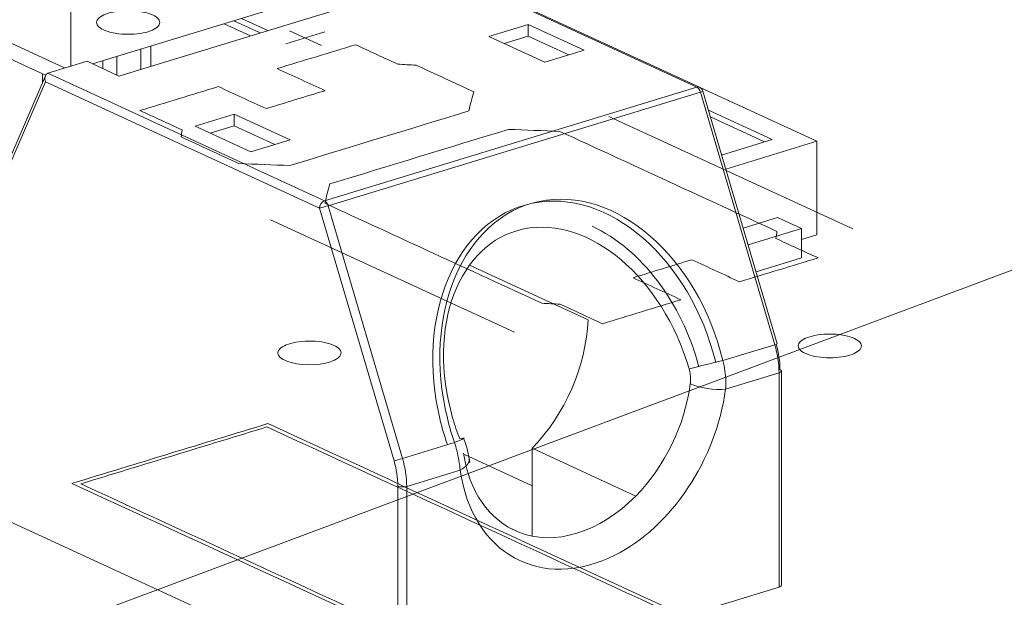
# Model space of a CAD drawing. Header units: inches. Extents: x -30 to 641, y 180 to 601.
# Tile 141 of 234: x 400.82 to 408.61, y 217.45 to 222.03. Entities that reach past the tile are written whole.
import ezdxf

# ---------------------------------------------------------------- set-up
doc = ezdxf.new("R2010")
doc.units = ezdxf.units.IN
doc.header["$MEASUREMENT"] = 0
doc.linetypes.add('AI-Linetype-5', pattern=[47.5, 22, -8.5, 8.5, -8.5])
doc.layers.add('1', color=7, linetype='Continuous')

# ---------------------------------------------------------------- blocks, each defined once
blk = doc.blocks.new('block 2833')
at = {"layer": '1', "color": 155, "lineweight": 18, "true_color": 0x4c7299}
blk.add_lwpolyline([(406.8126, 219.4612), (406.2234, 221.4633)], dxfattribs=at)
blk = doc.blocks.new('block 2834')
at = {"layer": '1', "color": 155, "lineweight": 18, "true_color": 0x4c7299}
blk.add_lwpolyline([(406.1964, 221.4945), (404.0096, 222.5033)], dxfattribs=at)
blk = doc.blocks.new('block 2835')
at = {"layer": '1', "color": 155, "lineweight": 18, "true_color": 0x4c7299}
blk.add_lwpolyline([(406.8446, 217.5488), (406.8446, 219.2468)], dxfattribs=at)
blk = doc.blocks.new('block 2836')
at = {"layer": '1', "color": 155, "lineweight": 18, "true_color": 0x4c7299}
blk.add_lwpolyline([(401.0185, 221.5859), (400.7028, 220.851)], dxfattribs=at)
blk = doc.blocks.new('block 3032')
at = {"layer": '1', "color": 155, "lineweight": 18, "true_color": 0x4c7299}
blk.add_lwpolyline([(407.0037, 220.3747), (406.8144, 220.4621)], dxfattribs=at)
blk = doc.blocks.new('block 3117')
at = {"layer": '1', "color": 155, "lineweight": 18, "true_color": 0x4c7299}
blk.add_lwpolyline([(407.1246, 221.0667), (403.9685, 222.5225)], dxfattribs=at)
blk = doc.blocks.new('block 3118')
at = {"layer": '1', "color": 155, "lineweight": 18, "true_color": 0x4c7299}
blk.add_lwpolyline([(406.7729, 221.0802), (406.3721, 220.9578)], dxfattribs=at)
blk = doc.blocks.new('block 3119')
at = {"layer": '1', "color": 155, "lineweight": 18, "true_color": 0x4c7299}
blk.add_lwpolyline([(406.2675, 221.3133), (406.7729, 221.0802)], dxfattribs=at)
blk = doc.blocks.new('block 3122')
at = {"layer": '1', "color": 155, "lineweight": 18, "true_color": 0x4c7299}
blk.add_lwpolyline([(406.5817, 220.2458), (407.0037, 220.3747)], dxfattribs=at)
blk = doc.blocks.new('block 3123')
at = {"layer": '1', "color": 155, "lineweight": 18, "true_color": 0x4c7299}
blk.add_lwpolyline([(406.4048, 220.8467), (407.1246, 221.0667)], dxfattribs=at)
blk = doc.blocks.new('block 3361')
at = {"layer": '1', "color": 155, "lineweight": 13, "true_color": 0x4c7299}
blk.add_lwpolyline([(401.0384, 221.6051), (403.2281, 220.595)], dxfattribs=at)
blk = doc.blocks.new('block 3362')
at = {"layer": '1', "color": 155, "lineweight": 13, "true_color": 0x4c7299}
blk.add_lwpolyline([(403.1894, 220.5368), (401.0186, 221.5381)], dxfattribs=at)
blk = doc.blocks.new('block 3364')
at = {"layer": '1', "color": 155, "lineweight": 13, "true_color": 0x4c7299}
blk.add_lwpolyline([(406.1754, 221.4955), (403.9857, 222.5056)], dxfattribs=at)
blk = doc.blocks.new('block 3372')
at = {"layer": '1', "color": 155, "lineweight": 18, "true_color": 0x4c7299}
blk.add_lwpolyline([(404.8405, 221.9923), (404.5303, 221.8975)], dxfattribs=at)
blk = doc.blocks.new('block 3373')
at = {"layer": '1', "color": 155, "lineweight": 18, "true_color": 0x4c7299}
blk.add_lwpolyline([(404.5303, 221.8975), (404.9721, 221.6937)], dxfattribs=at)
blk = doc.blocks.new('block 3374')
at = {"layer": '1', "color": 155, "lineweight": 18, "true_color": 0x4c7299}
blk.add_lwpolyline([(404.9721, 221.6937), (405.2824, 221.7885)], dxfattribs=at)
blk = doc.blocks.new('block 3375')
at = {"layer": '1', "color": 155, "lineweight": 18, "true_color": 0x4c7299}
blk.add_lwpolyline([(405.2824, 221.7885), (404.8405, 221.9923)], dxfattribs=at)
blk = doc.blocks.new('block 3377')
at = {"layer": '1', "color": 155, "lineweight": 13, "true_color": 0x4c7299}
blk.add_lwpolyline([(403.2281, 220.595), (406.1754, 221.4955)], dxfattribs=at)
blk = doc.blocks.new('block 3378')
at = {"layer": '1', "color": 155, "lineweight": 18, "true_color": 0x4c7299}
blk.add_lwpolyline([(402.5137, 221.2814), (402.2034, 221.1866)], dxfattribs=at)
blk = doc.blocks.new('block 3379')
at = {"layer": '1', "color": 155, "lineweight": 18, "true_color": 0x4c7299}
blk.add_lwpolyline([(402.2034, 221.1866), (402.6453, 220.9828)], dxfattribs=at)
blk = doc.blocks.new('block 3380')
at = {"layer": '1', "color": 155, "lineweight": 18, "true_color": 0x4c7299}
blk.add_lwpolyline([(402.6453, 220.9828), (402.9555, 221.0776)], dxfattribs=at)
blk = doc.blocks.new('block 3381')
at = {"layer": '1', "color": 155, "lineweight": 18, "true_color": 0x4c7299}
blk.add_lwpolyline([(402.9555, 221.0776), (402.5137, 221.2814)], dxfattribs=at)
blk = doc.blocks.new('block 3382')
at = {"layer": '1', "color": 155, "lineweight": 18, "true_color": 0x4c7299}
blk.add_lwpolyline([(401.3486, 221.6999), (401.6011, 221.5834)], dxfattribs=at)
blk = doc.blocks.new('block 3384')
at = {"layer": '1', "color": 155, "lineweight": 18, "true_color": 0x4c7299}
blk.add_lwpolyline([(401.6011, 221.5834), (403.9279, 222.2943)], dxfattribs=at)
blk = doc.blocks.new('block 3387')
at = {"layer": '1', "color": 155, "lineweight": 13, "true_color": 0x4c7299}
blk.add_lwpolyline([(401.0186, 221.5381), (400.703, 220.8032)], dxfattribs=at)
blk = doc.blocks.new('block 3388')
at = {"layer": '1', "color": 155, "lineweight": 18, "true_color": 0x4c7299}
blk.add_lwpolyline([(401.0384, 221.6051), (401.3486, 221.6999)], dxfattribs=at)
blk = doc.blocks.new('block 3404')
at = {"layer": '1', "color": 155, "lineweight": 13, "true_color": 0x4c7299}
blk.add_lwpolyline([(406.2037, 221.4568), (403.2564, 220.5563)], dxfattribs=at)
blk = doc.blocks.new('block 3406')
at = {"layer": '1', "color": 155, "lineweight": 13, "true_color": 0x4c7299}
blk.add_lwpolyline([(403.7785, 218.5348), (403.1894, 220.5368)], dxfattribs=at)
blk = doc.blocks.new('block 3407')
at = {"layer": '1', "color": 155, "lineweight": 13, "true_color": 0x4c7299}
blk.add_lwpolyline([(403.2564, 220.5563), (403.8455, 218.5543)], dxfattribs=at)
blk = doc.blocks.new('block 3408')
at = {"layer": '1', "color": 155, "lineweight": 13, "true_color": 0x4c7299}
blk.add_lwpolyline([(406.7928, 219.4548), (406.2037, 221.4568)], dxfattribs=at)
blk = doc.blocks.new('block 3409')
at = {"layer": '1', "color": 155, "lineweight": 13, "true_color": 0x4c7299}
blk.add_lwpolyline([(406.3814, 219.3291), (406.7928, 219.4548)], dxfattribs=at)
blk = doc.blocks.new('block 3410')
at = {"layer": '1', "color": 155, "lineweight": 13, "true_color": 0x4c7299}
blk.add_lwpolyline([(403.8455, 218.5543), (404.2569, 218.68)], dxfattribs=at)
blk = doc.blocks.new('block 3419')
at = {"layer": '1', "color": 155, "lineweight": 18, "true_color": 0x4c7299}
blk.add_lwpolyline([(404.7099, 217.9951), (404.7609, 217.9716)], dxfattribs=at)
blk = doc.blocks.new('block 3420')
at = {"layer": '1', "color": 155, "lineweight": 18, "true_color": 0x4c7299}
blk.add_lwpolyline([(405.6916, 218.256), (404.871, 218.6345)], dxfattribs=at)
blk = doc.blocks.new('block 3422')
at = {"layer": '1', "color": 155, "lineweight": 18, "true_color": 0x4c7299}
blk.add_lwpolyline([(402.5706, 222.04), (402.7796, 221.9435)], dxfattribs=at)
blk = doc.blocks.new('block 3428')
at = {"layer": '1', "color": 155, "lineweight": 18, "true_color": 0x4c7299}
blk.add_lwpolyline([(402.6417, 221.9014), (402.4326, 221.9978)], dxfattribs=at)
blk = doc.blocks.new('block 3433')
at = {"layer": '1', "color": 155, "lineweight": 13, "true_color": 0x4c7299}
blk.add_lwpolyline([(404.3022, 218.4611), (403.8789, 218.3317)], dxfattribs=at)
blk = doc.blocks.new('block 3434')
at = {"layer": '1', "color": 155, "lineweight": 13, "true_color": 0x4c7299}
blk.add_lwpolyline([(406.8262, 219.2322), (406.4028, 219.1028)], dxfattribs=at)
blk = doc.blocks.new('block 4144')
at = {"layer": '1', "color": 155, "lineweight": 18, "true_color": 0x4c7299}
blk.add_lwpolyline([(407.1246, 221.0667), (407.1246, 220.3252)], dxfattribs=at)
blk = doc.blocks.new('block 4146')
at = {"layer": '1', "color": 155, "lineweight": 18, "true_color": 0x4c7299}
blk.add_lwpolyline([(406.2833, 221.2597), (406.7124, 221.0617)], dxfattribs=at)
blk = doc.blocks.new('block 4147')
at = {"layer": '1', "color": 155, "lineweight": 18, "true_color": 0x4c7299}
blk.add_lwpolyline([(406.8144, 220.4621), (406.5425, 220.379)], dxfattribs=at)
blk = doc.blocks.new('block 4148')
at = {"layer": '1', "color": 155, "lineweight": 18, "true_color": 0x4c7299}
blk.add_lwpolyline([(407.0037, 220.3747), (407.0037, 220.143)], dxfattribs=at)
blk = doc.blocks.new('block 4149')
at = {"layer": '1', "color": 155, "lineweight": 18, "true_color": 0x4c7299}
blk.add_lwpolyline([(406.6442, 220.0332), (407.0037, 220.143)], dxfattribs=at)
blk = doc.blocks.new('block 4150')
at = {"layer": '1', "color": 155, "lineweight": 18, "true_color": 0x4c7299}
blk.add_lwpolyline([(407.0037, 220.2882), (407.1246, 220.3252)], dxfattribs=at)
blk = doc.blocks.new('block 4380')
at = {"layer": '1', "color": 155, "lineweight": 18, "true_color": 0x4c7299}
blk.add_lwpolyline([(401.2188, 222.1367), (401.2188, 221.6602)], dxfattribs=at)
blk = doc.blocks.new('block 4383')
at = {"layer": '1', "color": 155, "lineweight": 18, "true_color": 0x4c7299}
blk.add_lwpolyline([(401.5851, 221.5908), (401.5851, 221.7389)], dxfattribs=at)
blk = doc.blocks.new('block 4388')
at = {"layer": '1', "color": 155, "lineweight": 18, "true_color": 0x4c7299}
blk.add_lwpolyline([(404.8405, 221.8996), (404.8405, 221.9923)], dxfattribs=at)
blk = doc.blocks.new('block 4389')
at = {"layer": '1', "color": 155, "lineweight": 18, "true_color": 0x4c7299}
blk.add_lwpolyline([(402.5137, 221.1887), (402.5137, 221.2814)], dxfattribs=at)
blk = doc.blocks.new('block 4393')
at = {"layer": '1', "color": 155, "lineweight": 18, "true_color": 0x4c7299}
blk.add_lwpolyline([(404.8405, 221.8996), (404.6511, 221.8418)], dxfattribs=at)
blk = doc.blocks.new('block 4394')
at = {"layer": '1', "color": 155, "lineweight": 18, "true_color": 0x4c7299}
blk.add_lwpolyline([(402.8347, 221.0407), (402.5137, 221.1887)], dxfattribs=at)
blk = doc.blocks.new('block 4395')
at = {"layer": '1', "color": 155, "lineweight": 18, "true_color": 0x4c7299}
blk.add_lwpolyline([(402.5137, 221.1887), (402.3243, 221.1309)], dxfattribs=at)
blk = doc.blocks.new('block 4396')
at = {"layer": '1', "color": 155, "lineweight": 18, "true_color": 0x4c7299}
blk.add_lwpolyline([(405.1615, 221.7516), (404.8405, 221.8996)], dxfattribs=at)
blk = doc.blocks.new('block 4404')
at = {"layer": '1', "color": 155, "lineweight": 18, "true_color": 0x4c7299}
blk.add_lwpolyline([(402.9251, 222.1483), (401.3921, 221.6799)], dxfattribs=at)
blk = doc.blocks.new('block 4405')
at = {"layer": '1', "color": 155, "lineweight": 18, "true_color": 0x4c7299}
blk.add_lwpolyline([(400.4613, 221.9763), (401.1754, 221.647)], dxfattribs=at)
blk = doc.blocks.new('block 4412')
at = {"layer": '1', "color": 155, "lineweight": 18, "true_color": 0x4c7299}
blk.add_lwpolyline([(404.3756, 220.0849), (405.3141, 219.652)], dxfattribs=at)
blk = doc.blocks.new('block 4415')
at = {"layer": '1', "color": 155, "lineweight": 18, "true_color": 0x4c7299}
blk.add_lwpolyline([(401.7745, 221.6364), (401.7745, 221.7967)], dxfattribs=at)
blk = doc.blocks.new('block 4416')
at = {"layer": '1', "color": 155, "lineweight": 18, "true_color": 0x4c7299}
blk.add_lwpolyline([(401.8521, 221.6601), (401.8521, 221.8204)], dxfattribs=at)
blk = doc.blocks.new('block 4417')
at = {"layer": '1', "color": 155, "lineweight": 18, "true_color": 0x4c7299}
blk.add_lwpolyline([(402.7192, 221.9251), (402.5101, 222.0215)], dxfattribs=at)
blk = doc.blocks.new('block 4420')
at = {"layer": '1', "color": 155, "lineweight": 18, "true_color": 0x4c7299}
blk.add_lwpolyline([(401.4733, 221.6424), (401.4733, 221.7047)], dxfattribs=at)
blk = doc.blocks.new('block 4424')
at = {"layer": '1', "color": 155, "lineweight": 18, "true_color": 0x4c7299}
blk.add_lwpolyline([(400.3828, 221.8844), (401.0205, 221.5902)], dxfattribs=at)
blk = doc.blocks.new('block 4428')
at = {"layer": '1', "color": 155, "lineweight": 18, "true_color": 0x4c7299}
blk.add_lwpolyline([(400.9954, 221.6018), (400.9954, 221.5323)], dxfattribs=at)
blk = doc.blocks.new('block 4429')
at = {"layer": '1', "color": 155, "lineweight": 13, "true_color": 0x4c7299}
blk.add_lwpolyline([(403.8789, 218.3317), (403.8789, 216.6337)], dxfattribs=at)
blk = doc.blocks.new('block 4430')
at = {"layer": '1', "color": 155, "lineweight": 13, "true_color": 0x4c7299}
blk.add_lwpolyline([(403.8085, 216.6364), (403.8085, 218.3344)], dxfattribs=at)
blk = doc.blocks.new('block 4431')
at = {"layer": '1', "color": 155, "lineweight": 13, "true_color": 0x4c7299}
blk.add_lwpolyline([(406.8262, 217.5342), (406.8262, 219.2322)], dxfattribs=at)
blk = doc.blocks.new('block 4434')
at = {"layer": '1', "color": 155, "lineweight": 18, "true_color": 0x4c7299}
blk.add_lwpolyline([(404.871, 218.6345), (404.871, 217.9385)], dxfattribs=at)
blk = doc.blocks.new('block 4437')
at = {"layer": '1', "color": 155, "lineweight": 18, "true_color": 0x4c7299}
blk.add_lwpolyline([(396.4233, 220.0432), (403.8085, 216.6364)], dxfattribs=at)
blk = doc.blocks.new('block 4439')
at = {"layer": '1', "color": 155, "lineweight": 18, "true_color": 0x4c7299}
blk.add_lwpolyline([(405.8179, 217.2262), (406.8262, 217.5342)], dxfattribs=at)
blk = doc.blocks.new('block 4674')
at = {"layer": '1', "color": 155, "lineweight": 18, "true_color": 0x4c7299}
blk.add_lwpolyline([(404.3304, 218.5866), (404.871, 218.3372)], dxfattribs=at)
blk = doc.blocks.new('block 4713')
at = {"layer": '1', "color": 18, "lineweight": 13, "true_color": 0x4c0000}
blk.add_lwpolyline([(404.7326, 219.554), (402.8008, 220.4451)], dxfattribs=at)
blk = doc.blocks.new('block 4800')
at = {"layer": '1', "color": 18, "lineweight": 13, "true_color": 0x4c0000}
blk.add_lwpolyline([(407.4109, 220.3723), (405.4792, 221.2634)], dxfattribs=at)
blk = doc.blocks.new('block 4801')
at = {"layer": '1', "color": 18, "lineweight": 13, "true_color": 0x4c0000}
blk.add_lwpolyline([(402.9508, 221.9428), (403.2033, 221.8264)], dxfattribs=at)
blk = doc.blocks.new('block 4802')
at = {"layer": '1', "color": 18, "lineweight": 13, "true_color": 0x4c0000}
blk.add_lwpolyline([(402.9218, 221.8376), (403.232, 221.9324)], dxfattribs=at)
blk = doc.blocks.new('block 4979')
at = {"layer": '1', "color": 18, "lineweight": 13, "true_color": 0x4c0000}
blk.add_lwpolyline([(404.7326, 219.554), (402.8008, 220.4451)], dxfattribs=at)
blk = doc.blocks.new('block 4997')
at = {"layer": '1', "color": 18, "lineweight": 13, "true_color": 0x4c0000}
blk.add_lwpolyline([(407.4109, 220.3723), (405.4792, 221.2634)], dxfattribs=at)
blk = doc.blocks.new('block 5005')
at = {"layer": '1', "color": 18, "lineweight": 13, "true_color": 0x4c0000}
blk.add_lwpolyline([(402.9218, 221.8376), (403.232, 221.9324)], dxfattribs=at)
blk = doc.blocks.new('block 5009')
at = {"layer": '1', "color": 18, "lineweight": 13, "true_color": 0x4c0000}
blk.add_lwpolyline([(402.9508, 221.9428), (403.2033, 221.8264)], dxfattribs=at)
blk = doc.blocks.new('block 5268')
at = {"layer": '1', "color": 155, "lineweight": 18, "true_color": 0x4c7299}
blk.add_open_spline([(406.2234, 221.4633), (406.2193, 221.4771), (406.2095, 221.4885), (406.1964, 221.4945)], degree=3, dxfattribs=at)
blk = doc.blocks.new('block 5373')
at = {"layer": '1', "color": 155, "lineweight": 13, "true_color": 0x4c7299}
blk.add_open_spline([(404.3022, 218.4611), (404.398, 217.7971), (404.9459, 217.4954), (405.5259, 217.7871), (405.9759, 218.0133), (406.3285, 218.5425), (406.4028, 219.1028)], degree=3, knots=[0, 0, 0, 0, 1, 1, 1, 2, 2, 2, 2], dxfattribs=at)
blk = doc.blocks.new('block 5435')
at = {"layer": '1', "color": 155, "lineweight": 13, "true_color": 0x4c7299}
blk.add_open_spline([(403.2281, 220.595), (403.2067, 220.5884), (403.1894, 220.5624), (403.1894, 220.5368)], degree=3, dxfattribs=at)
blk = doc.blocks.new('block 5436')
at = {"layer": '1', "color": 155, "lineweight": 18, "true_color": 0x4c7299}
blk.add_open_spline([(401.0384, 221.6051), (401.017, 221.5986), (401.0081, 221.5686), (401.0186, 221.5381)], degree=3, dxfattribs=at)
blk = doc.blocks.new('block 5438')
at = {"layer": '1', "color": 155, "lineweight": 13, "true_color": 0x4c7299}
blk.add_open_spline([(406.1964, 221.4945), (406.1901, 221.4974), (406.1829, 221.4977), (406.1754, 221.4955)], degree=3, dxfattribs=at)
blk = doc.blocks.new('block 5447')
at = {"layer": '1', "color": 155, "lineweight": 13, "true_color": 0x4c7299}
blk.add_open_spline([(403.1894, 220.5368), (403.2049, 220.5411), (403.2349, 220.5498), (403.2564, 220.5563)], degree=3, dxfattribs=at)
blk = doc.blocks.new('block 5448')
at = {"layer": '1', "color": 155, "lineweight": 13, "true_color": 0x4c7299}
blk.add_open_spline([(406.2037, 221.4568), (406.2161, 221.4606), (406.2235, 221.463), (406.2235, 221.463)], degree=3, dxfattribs=at)
blk = doc.blocks.new('block 5449')
at = {"layer": '1', "color": 155, "lineweight": 13, "true_color": 0x4c7299}
blk.add_open_spline([(406.2037, 221.4568), (406.1983, 221.475), (406.1874, 221.49), (406.1754, 221.4955)], degree=3, dxfattribs=at)
blk = doc.blocks.new('block 5450')
at = {"layer": '1', "color": 155, "lineweight": 13, "true_color": 0x4c7299}
blk.add_open_spline([(403.2564, 220.5563), (403.251, 220.5745), (403.2401, 220.5895), (403.2281, 220.595)], degree=3, dxfattribs=at)
blk = doc.blocks.new('block 5452')
at = {"layer": '1', "color": 155, "lineweight": 13, "true_color": 0x4c7299}
blk.add_open_spline([(403.7785, 218.5348), (403.7941, 218.539), (403.8241, 218.5478), (403.8455, 218.5543)], degree=3, dxfattribs=at)
blk = doc.blocks.new('block 5453')
at = {"layer": '1', "color": 155, "lineweight": 13, "true_color": 0x4c7299}
blk.add_open_spline([(406.3814, 219.3291), (406.181, 220.152), (405.5303, 220.7168), (404.9281, 220.5905), (404.3258, 220.4642), (404.0001, 219.6948), (404.2005, 218.8719), (404.2163, 218.8071), (404.2351, 218.743), (404.2569, 218.68)], degree=3, knots=[0, 0, 0, 0, 1, 1, 1, 2, 2, 2, 3, 3, 3, 3], dxfattribs=at)
blk = doc.blocks.new('block 5454')
at = {"layer": '1', "color": 155, "lineweight": 13, "true_color": 0x4c7299}
blk.add_open_spline([(406.7928, 219.4548), (406.8053, 219.4586), (406.8126, 219.461), (406.8126, 219.461)], degree=3, dxfattribs=at)
blk = doc.blocks.new('block 5457')
at = {"layer": '1', "color": 155, "lineweight": 13, "true_color": 0x4c7299}
blk.add_open_spline([(406.3814, 219.3291), (406.2959, 219.3096), (406.1773, 219.2803), (406.1137, 219.2631)], degree=3, dxfattribs=at)
blk = doc.blocks.new('block 5458')
at = {"layer": '1', "color": 155, "lineweight": 13, "true_color": 0x4c7299}
blk.add_open_spline([(404.2569, 218.68), (404.3076, 218.6996), (404.3361, 218.7127), (404.3328, 218.715)], degree=3, dxfattribs=at)
blk = doc.blocks.new('block 5459')
at = {"layer": '1', "color": 155, "lineweight": 18, "true_color": 0x4c7299}
blk.add_open_spline([(404.3328, 218.715), (404.3309, 218.7162), (404.3191, 218.714), (404.2988, 218.7086)], degree=3, dxfattribs=at)
blk = doc.blocks.new('block 5460')
at = {"layer": '1', "color": 155, "lineweight": 18, "true_color": 0x4c7299}
blk.add_open_spline([(406.1911, 219.2807), (406.0573, 219.7886), (405.7338, 220.2147), (405.3465, 220.3933)], degree=3, dxfattribs=at)
blk = doc.blocks.new('block 5462')
at = {"layer": '1', "color": 155, "lineweight": 18, "true_color": 0x4c7299}
blk.add_open_spline([(404.329, 218.5962), (404.3727, 218.2937), (404.5307, 218.0651), (404.7609, 217.9716)], degree=3, dxfattribs=at)
blk = doc.blocks.new('block 5463')
at = {"layer": '1', "color": 155, "lineweight": 18, "true_color": 0x4c7299}
blk.add_open_spline([(405.6916, 218.256), (405.9218, 218.4901), (406.0799, 218.8153), (406.1235, 219.1445)], degree=3, dxfattribs=at)
blk = doc.blocks.new('block 5464')
at = {"layer": '1', "color": 155, "lineweight": 13, "true_color": 0x4c7299}
blk.add_open_spline([(404.3022, 218.4611), (404.3519, 218.486), (404.3786, 218.5186), (404.3738, 218.5485)], degree=3, dxfattribs=at)
blk = doc.blocks.new('block 5465')
at = {"layer": '1', "color": 155, "lineweight": 13, "true_color": 0x4c7299}
blk.add_open_spline([(406.1235, 219.1445), (406.1932, 219.1124), (406.3183, 219.0937), (406.4028, 219.1028)], degree=3, dxfattribs=at)
blk = doc.blocks.new('block 5466')
at = {"layer": '1', "color": 155, "lineweight": 13, "true_color": 0x4c7299}
blk.add_open_spline([(403.8085, 218.3344), (403.8259, 218.3264), (403.8574, 218.3252), (403.8789, 218.3317)], degree=3, dxfattribs=at)
blk = doc.blocks.new('block 5467')
at = {"layer": '1', "color": 155, "lineweight": 18, "true_color": 0x4c7299}
blk.add_open_spline([(403.8085, 218.3344), (403.8085, 218.3992), (403.7982, 218.4678), (403.7785, 218.5348)], degree=3, dxfattribs=at)
blk = doc.blocks.new('block 5468')
at = {"layer": '1', "color": 155, "lineweight": 13, "true_color": 0x4c7299}
blk.add_open_spline([(403.8789, 218.3317), (403.8789, 218.4036), (403.8674, 218.4799), (403.8455, 218.5543)], degree=3, dxfattribs=at)
blk = doc.blocks.new('block 5469')
at = {"layer": '1', "color": 155, "lineweight": 13, "true_color": 0x4c7299}
blk.add_open_spline([(406.8262, 219.2322), (406.8262, 219.3041), (406.8147, 219.3804), (406.7928, 219.4548)], degree=3, dxfattribs=at)
blk = doc.blocks.new('block 5470')
at = {"layer": '1', "color": 155, "lineweight": 13, "true_color": 0x4c7299}
blk.add_open_spline([(406.8262, 219.2322), (406.8378, 219.2358), (406.8446, 219.2411), (406.8446, 219.2468)], degree=3, dxfattribs=at)
blk = doc.blocks.new('block 5471')
at = {"layer": '1', "color": 155, "lineweight": 18, "true_color": 0x4c7299}
blk.add_open_spline([(406.8446, 219.2468), (406.8446, 219.2511), (406.8406, 219.2553), (406.8334, 219.2586)], degree=3, dxfattribs=at)
blk = doc.blocks.new('block 5472')
at = {"layer": '1', "color": 155, "lineweight": 18, "true_color": 0x4c7299}
blk.add_open_spline([(406.8334, 219.2586), (406.8334, 219.3234), (406.8231, 219.392), (406.8034, 219.459)], degree=3, dxfattribs=at)
blk = doc.blocks.new('block 5473')
at = {"layer": '1', "color": 155, "lineweight": 18, "true_color": 0x4c7299}
blk.add_open_spline([(404.7609, 217.9716), (405.0476, 217.8551), (405.4049, 217.9643), (405.6916, 218.256)], degree=3, dxfattribs=at)
blk = doc.blocks.new('block 5588')
at = {"layer": '1', "color": 155, "lineweight": 18, "true_color": 0x4c7299}
blk.add_open_spline([(406.1137, 219.2631), (405.9077, 219.9821), (405.3218, 220.4784), (404.8051, 220.3716), (404.2883, 220.2648), (404.0364, 219.5953), (404.2423, 218.8763), (404.2586, 218.8196), (404.2774, 218.7636), (404.2988, 218.7086)], degree=3, knots=[0, 0, 0, 0, 1, 1, 1, 2, 2, 2, 3, 3, 3, 3], dxfattribs=at)
blk = doc.blocks.new('block 5589')
at = {"layer": '1', "color": 155, "lineweight": 18, "true_color": 0x4c7299}
blk.add_open_spline([(406.325, 219.3137), (406.1246, 220.1366), (405.4739, 220.7014), (404.8716, 220.5751), (404.2694, 220.4488), (403.9436, 219.6794), (404.144, 218.8565), (404.1598, 218.7917), (404.1787, 218.7276), (404.2005, 218.6646)], degree=3, knots=[0, 0, 0, 0, 1, 1, 1, 2, 2, 2, 3, 3, 3, 3], dxfattribs=at)
blk = doc.blocks.new('block 5590')
at = {"layer": '1', "color": 155, "lineweight": 18, "true_color": 0x4c7299}
blk.add_open_spline([(404.871, 218.6345), (405.1332, 218.9012), (405.2996, 219.2833), (405.3141, 219.652)], degree=3, dxfattribs=at)
blk = doc.blocks.new('block 5593')
at = {"layer": '1', "color": 155, "lineweight": 18, "true_color": 0x4c7299}
blk.add_open_spline([(406.8262, 217.5342), (406.8378, 217.5378), (406.8446, 217.5431), (406.8446, 217.5488)], degree=3, dxfattribs=at)
blk = doc.blocks.new('block 8334')
at = {"layer": '1', "color": 155, "lineweight": 18, "true_color": 0x4c7299}
blk.add_open_spline([(404.3774, 218.52), (404.3715, 218.5829), (404.3555, 218.6475), (404.3293, 218.7137)], degree=3, dxfattribs=at)
blk = doc.blocks.new('block 8354')
at = {"layer": '1', "color": 155, "lineweight": 13, "true_color": 0x4c7299}
blk.add_open_spline([(406.1235, 219.1445), (406.1249, 219.1554), (406.1257, 219.1665), (406.1258, 219.1776), (406.126, 219.206), (406.1216, 219.2355), (406.1137, 219.2631)], degree=3, knots=[0, 0, 0, 0, 1, 1, 1, 2, 2, 2, 2], dxfattribs=at)
blk = doc.blocks.new('block 8355')
at = {"layer": '1', "color": 155, "lineweight": 13, "true_color": 0x4c7299}
blk.add_open_spline([(404.3022, 218.4611), (404.298, 218.5105), (404.2889, 218.5637), (404.2754, 218.6166), (404.27, 218.6376), (404.2638, 218.6589), (404.2569, 218.68)], degree=3, knots=[0, 0, 0, 0, 1, 1, 1, 2, 2, 2, 2], dxfattribs=at)
blk = doc.blocks.new('block 8356')
at = {"layer": '1', "color": 155, "lineweight": 13, "true_color": 0x4c7299}
blk.add_open_spline([(406.3814, 219.3291), (406.3955, 219.2758), (406.4035, 219.2201), (406.4047, 219.1663), (406.4051, 219.145), (406.4045, 219.1237), (406.4028, 219.1028)], degree=3, knots=[0, 0, 0, 0, 1, 1, 1, 2, 2, 2, 2], dxfattribs=at)
blk = doc.blocks.new('block 8585')
at = {"layer": '1', "color": 18, "lineweight": 13, "true_color": 0x4c0000}
blk.add_lwpolyline([(401.516, 222.0805), (401.535, 222.0858), (401.5558, 222.0905), (401.5781, 222.0944), (401.6015, 222.0976), (401.6258, 222.0998), (401.6507, 222.1012), (401.7005, 222.1011), (401.7247, 222.0996), (401.748, 222.0974), (401.7918, 222.0905), (401.8127, 222.0858), (401.8325, 222.0803), (401.851, 222.074), (401.8678, 222.067), (401.8826, 222.0594), (401.8953, 222.0513), (401.9057, 222.0429), (401.9137, 222.0342), (401.9194, 222.0255), (401.9228, 222.0167), (401.9239, 222.0077), (401.9227, 221.9985), (401.9191, 221.9893), (401.913, 221.9802), (401.9044, 221.9713), (401.8936, 221.9629), (401.8806, 221.9549), (401.8658, 221.9475), (401.8494, 221.9408), (401.8317, 221.9349), (401.8126, 221.9296), (401.7918, 221.9249), (401.7696, 221.921), (401.7461, 221.9178), (401.7218, 221.9155), (401.6969, 221.9142), (401.6472, 221.9143), (401.623, 221.9158), (401.5997, 221.918), (401.5559, 221.9249), (401.535, 221.9296), (401.5151, 221.9351), (401.4966, 221.9414), (401.4798, 221.9484), (401.465, 221.956), (401.4523, 221.9641), (401.4419, 221.9725), (401.4339, 221.9812), (401.4283, 221.9899), (401.4249, 221.9986), (401.4237, 222.0077), (401.4249, 222.0169), (401.4286, 222.0261), (401.4347, 222.0352), (401.4432, 222.0441), (401.4541, 222.0525), (401.467, 222.0605), (401.4819, 222.0679), (401.4983, 222.0746), (401.516, 222.0805)], dxfattribs=at)
blk = doc.blocks.new('block 8586')
at = {"layer": '1', "color": 18, "lineweight": 13, "true_color": 0x4c0000}
blk.add_lwpolyline([(407.0707, 219.5182), (407.0898, 219.5235), (407.1105, 219.5281), (407.1328, 219.5321), (407.1562, 219.5352), (407.1806, 219.5375), (407.2054, 219.5388), (407.2552, 219.5387), (407.2794, 219.5373), (407.3027, 219.535), (407.3465, 219.5281), (407.3674, 219.5234), (407.3872, 219.5179), (407.4057, 219.5116), (407.4225, 219.5046), (407.4374, 219.497), (407.4501, 219.4889), (407.4604, 219.4805), (407.4685, 219.4719), (407.4741, 219.4632), (407.4775, 219.4544), (407.4787, 219.4454), (407.4775, 219.4362), (407.4738, 219.427), (407.4677, 219.4179), (407.4591, 219.409), (407.4483, 219.4005), (407.4353, 219.3925), (407.4205, 219.3851), (407.4041, 219.3785), (407.3864, 219.3725), (407.3673, 219.3672), (407.3466, 219.3626), (407.3243, 219.3586), (407.3009, 219.3555), (407.2765, 219.3532), (407.2517, 219.3519), (407.2019, 219.352), (407.1777, 219.3534), (407.1544, 219.3557), (407.1106, 219.3625), (407.0897, 219.3672), (407.0699, 219.3728), (407.0514, 219.3791), (407.0346, 219.3861), (407.0197, 219.3937), (407.007, 219.4017), (406.9967, 219.4102), (406.9886, 219.4188), (406.983, 219.4275), (406.9796, 219.4363), (406.9785, 219.4453), (406.9796, 219.4545), (406.9833, 219.4637), (406.9894, 219.4728), (406.998, 219.4817), (407.0088, 219.4902), (407.0218, 219.4982), (407.0366, 219.5055), (407.053, 219.5122), (407.0707, 219.5182)], dxfattribs=at)
blk = doc.blocks.new('block 8587')
at = {"layer": '1', "color": 18, "lineweight": 13, "true_color": 0x4c0000}
blk.add_open_spline([(406.5144, 219.9532), (406.7212, 220.0164), (406.9281, 220.0796), (407.1349, 220.1428), (407.0233, 220.1942), (406.9118, 220.2457), (406.8002, 220.2972), (406.8035, 220.3155), (406.8068, 220.3338), (406.8101, 220.3521), (406.2372, 220.6164), (405.6643, 220.8806), (405.0914, 221.1449), (404.956, 221.1503), (404.8206, 221.1557), (404.6853, 221.1611), (404.2136, 221.017), (403.742, 220.8729), (403.2703, 220.7288), (403.2569, 220.6779), (403.2434, 220.627), (403.2299, 220.5762), (403.8028, 220.3119), (404.3757, 220.0476), (404.9487, 219.7833), (404.9971, 219.7808), (405.0455, 219.7783), (405.0939, 219.7758), (405.2054, 219.7244), (405.317, 219.6729), (405.4286, 219.6214), (405.6354, 219.6846), (405.8422, 219.7478), (406.049, 219.811), (405.9228, 219.8693), (405.7966, 219.9275), (405.6703, 219.9857), (405.8254, 220.0331), (405.9806, 220.0805), (406.1357, 220.1279), (406.2619, 220.0697), (406.3882, 220.0114), (406.5144, 219.9532)], degree=3, knots=[0, 0, 0, 0, 1, 1, 1, 2, 2, 2, 3, 3, 3, 4, 4, 4, 5, 5, 5, 6, 6, 6, 7, 7, 7, 8, 8, 8, 9, 9, 9, 10, 10, 10, 11, 11, 11, 12, 12, 12, 13, 13, 13, 14, 14, 14, 14], dxfattribs=at)
blk = doc.blocks.new('block 8588')
at = {"layer": '1', "color": 18, "lineweight": 13, "true_color": 0x4c0000}
blk.add_open_spline([(406.5144, 219.9532), (406.7212, 220.0164), (406.9281, 220.0796), (407.1349, 220.1428), (407.0233, 220.1942), (406.9118, 220.2457), (406.8002, 220.2972), (406.8035, 220.3155), (406.8068, 220.3338), (406.8101, 220.3521), (406.2372, 220.6164), (405.6643, 220.8806), (405.0914, 221.1449), (404.956, 221.1503), (404.8206, 221.1557), (404.6853, 221.1611), (404.2136, 221.017), (403.742, 220.8729), (403.2703, 220.7288), (403.2569, 220.6779), (403.2434, 220.627), (403.2299, 220.5762), (403.8028, 220.3119), (404.3757, 220.0476), (404.9487, 219.7833), (404.9971, 219.7808), (405.0455, 219.7783), (405.0939, 219.7758), (405.2054, 219.7244), (405.317, 219.6729), (405.4286, 219.6214), (405.6354, 219.6846), (405.8422, 219.7478), (406.049, 219.811), (405.9228, 219.8693), (405.7966, 219.9275), (405.6703, 219.9857), (405.8254, 220.0331), (405.9806, 220.0805), (406.1357, 220.1279), (406.2619, 220.0697), (406.3882, 220.0114), (406.5144, 219.9532)], degree=3, knots=[0, 0, 0, 0, 1, 1, 1, 2, 2, 2, 3, 3, 3, 4, 4, 4, 5, 5, 5, 6, 6, 6, 7, 7, 7, 8, 8, 8, 9, 9, 9, 10, 10, 10, 11, 11, 11, 12, 12, 12, 13, 13, 13, 14, 14, 14, 14], dxfattribs=at)
blk = doc.blocks.new('block 8589')
at = {"layer": '1', "color": 18, "lineweight": 13, "true_color": 0x4c0000}
blk.add_open_spline([(404.4101, 221.4592), (404.3966, 221.4083), (404.3831, 221.3575), (404.3697, 221.3067), (403.898, 221.1626), (403.4264, 221.0185), (402.9547, 220.8743), (402.8194, 220.8797), (402.684, 220.8851), (402.5486, 220.8904), (402.3965, 220.9606), (402.2444, 221.0308), (402.0923, 221.101), (402.0956, 221.1193), (402.0989, 221.1376), (402.1022, 221.1559), (401.9906, 221.2073), (401.8791, 221.2588), (401.7675, 221.3103), (401.9743, 221.3735), (402.1811, 221.4366), (402.388, 221.4998), (402.5142, 221.4416), (402.6405, 221.3834), (402.7667, 221.3251), (402.9218, 221.3725), (403.0769, 221.4199), (403.2321, 221.4673), (403.1058, 221.5256), (402.9796, 221.5838), (402.8533, 221.642), (403.0602, 221.7052), (403.267, 221.7684), (403.4738, 221.8316), (403.5854, 221.7801), (403.697, 221.7287), (403.8086, 221.6772), (403.8569, 221.6747), (403.9053, 221.6722), (403.9537, 221.6697), (404.1058, 221.5995), (404.258, 221.5294), (404.4101, 221.4592)], degree=3, knots=[0, 0, 0, 0, 1, 1, 1, 2, 2, 2, 3, 3, 3, 4, 4, 4, 5, 5, 5, 6, 6, 6, 7, 7, 7, 8, 8, 8, 9, 9, 9, 10, 10, 10, 11, 11, 11, 12, 12, 12, 13, 13, 13, 14, 14, 14, 14], dxfattribs=at)
blk = doc.blocks.new('block 8590')
at = {"layer": '1', "color": 18, "lineweight": 13, "true_color": 0x4c0000}
blk.add_open_spline([(404.4101, 221.4592), (404.3966, 221.4083), (404.3831, 221.3575), (404.3697, 221.3067), (403.898, 221.1626), (403.4264, 221.0185), (402.9547, 220.8743), (402.8194, 220.8797), (402.684, 220.8851), (402.5486, 220.8904), (402.3965, 220.9606), (402.2444, 221.0308), (402.0923, 221.101), (402.0956, 221.1193), (402.0989, 221.1376), (402.1022, 221.1559), (401.9906, 221.2073), (401.8791, 221.2588), (401.7675, 221.3103), (401.9743, 221.3735), (402.1811, 221.4366), (402.388, 221.4998), (402.5142, 221.4416), (402.6405, 221.3834), (402.7667, 221.3251), (402.9218, 221.3725), (403.0769, 221.4199), (403.2321, 221.4673), (403.1058, 221.5256), (402.9796, 221.5838), (402.8533, 221.642), (403.0602, 221.7052), (403.267, 221.7684), (403.4738, 221.8316), (403.5854, 221.7801), (403.697, 221.7287), (403.8086, 221.6772), (403.8569, 221.6747), (403.9053, 221.6722), (403.9537, 221.6697), (404.1058, 221.5995), (404.258, 221.5294), (404.4101, 221.4592)], degree=3, knots=[0, 0, 0, 0, 1, 1, 1, 2, 2, 2, 3, 3, 3, 4, 4, 4, 5, 5, 5, 6, 6, 6, 7, 7, 7, 8, 8, 8, 9, 9, 9, 10, 10, 10, 11, 11, 11, 12, 12, 12, 13, 13, 13, 14, 14, 14, 14], dxfattribs=at)
blk = doc.blocks.new('block 8782')
at = {"layer": '1', "color": 18, "lineweight": 13, "true_color": 0x4c0000}
blk.add_lwpolyline([(403.3027, 219.4493), (403.3164, 219.4424), (403.3286, 219.4348), (403.3389, 219.4268), (403.3473, 219.4182), (403.3535, 219.4094), (403.3573, 219.4004), (403.3588, 219.3913), (403.3579, 219.3822), (403.3548, 219.3733), (403.3495, 219.3647), (403.3423, 219.3565), (403.3331, 219.3486), (403.3217, 219.3409), (403.3082, 219.3335), (403.2927, 219.3265), (403.2754, 219.3201), (403.2564, 219.3143), (403.2361, 219.3093), (403.1927, 219.3017), (403.1477, 219.2974), (403.1013, 219.2963), (403.0536, 219.2985), (403.0074, 219.3043), (402.9857, 219.3084), (402.9653, 219.3132), (402.9464, 219.3187), (402.9293, 219.3247), (402.9141, 219.3312), (402.9004, 219.3383), (402.8881, 219.346), (402.8776, 219.3544), (402.8691, 219.3634), (402.8631, 219.3729), (402.8596, 219.3826), (402.8589, 219.3926), (402.861, 219.4026), (402.866, 219.4124), (402.8736, 219.4219), (402.8837, 219.4309), (402.896, 219.4393), (402.9102, 219.4471), (402.9259, 219.4541), (402.9428, 219.4602), (402.9606, 219.4657), (402.9803, 219.4706), (403.0018, 219.4749), (403.0249, 219.4785), (403.0495, 219.4813), (403.0751, 219.4831), (403.1281, 219.4837), (403.1545, 219.4824), (403.1803, 219.48), (403.205, 219.4767), (403.2284, 219.4725), (403.25, 219.4675), (403.2697, 219.4619), (403.2873, 219.4558), (403.3027, 219.4493)], dxfattribs=at)
blk = doc.blocks.new('block 8789')
at = {"layer": '1', "color": 18, "lineweight": 13, "true_color": 0x4c0000}
blk.add_open_spline([(402.7725, 218.8033), (404.0349, 218.2209), (405.2973, 217.6386), (406.5598, 217.0562), (406.0686, 216.9061), (405.5773, 216.7561), (405.0861, 216.606), (403.8237, 217.1883), (402.5612, 217.7707), (401.2988, 218.353), (401.79, 218.5031), (402.2812, 218.6532), (402.7725, 218.8033)], degree=3, knots=[0, 0, 0, 0, 1, 1, 1, 2, 2, 2, 3, 3, 3, 4, 4, 4, 4], dxfattribs=at)
blk = doc.blocks.new('block 8790')
at = {"layer": '1', "color": 18, "lineweight": 13, "true_color": 0x4c0000}
blk.add_open_spline([(402.7797, 218.8297), (404.0632, 218.2376), (405.3466, 217.6456), (406.6301, 217.0535), (406.113, 216.8955), (405.596, 216.7376), (405.0789, 216.5796), (403.7954, 217.1716), (402.5119, 217.7637), (401.2285, 218.3557), (401.7455, 218.5137), (402.2626, 218.6717), (402.7797, 218.8297)], degree=3, knots=[0, 0, 0, 0, 1, 1, 1, 2, 2, 2, 3, 3, 3, 4, 4, 4, 4], dxfattribs=at)
blk = doc.blocks.new('block 9043')
at = {"layer": '1', "color": 18, "lineweight": 13, "true_color": 0x4c0000}
blk.add_open_spline([(406.5144, 219.9532), (406.7212, 220.0164), (406.9281, 220.0796), (407.1349, 220.1428), (407.0233, 220.1942), (406.9118, 220.2457), (406.8002, 220.2972), (406.8035, 220.3155), (406.8068, 220.3338), (406.8101, 220.3521), (406.2372, 220.6164), (405.6643, 220.8806), (405.0914, 221.1449), (404.956, 221.1503), (404.8206, 221.1557), (404.6853, 221.1611), (404.2136, 221.017), (403.742, 220.8729), (403.2703, 220.7288), (403.2569, 220.6779), (403.2434, 220.627), (403.2299, 220.5762), (403.8028, 220.3119), (404.3757, 220.0476), (404.9487, 219.7833), (404.9971, 219.7808), (405.0455, 219.7783), (405.0939, 219.7758), (405.2054, 219.7244), (405.317, 219.6729), (405.4286, 219.6214), (405.6354, 219.6846), (405.8422, 219.7478), (406.049, 219.811), (405.9228, 219.8693), (405.7966, 219.9275), (405.6703, 219.9857), (405.8254, 220.0331), (405.9806, 220.0805), (406.1357, 220.1279), (406.2619, 220.0697), (406.3882, 220.0114), (406.5144, 219.9532)], degree=3, knots=[0, 0, 0, 0, 1, 1, 1, 2, 2, 2, 3, 3, 3, 4, 4, 4, 5, 5, 5, 6, 6, 6, 7, 7, 7, 8, 8, 8, 9, 9, 9, 10, 10, 10, 11, 11, 11, 12, 12, 12, 13, 13, 13, 14, 14, 14, 14], dxfattribs=at)
blk = doc.blocks.new('block 9047')
at = {"layer": '1', "color": 18, "lineweight": 13, "true_color": 0x4c0000}
blk.add_open_spline([(404.4101, 221.4592), (404.3966, 221.4083), (404.3831, 221.3575), (404.3697, 221.3067), (403.898, 221.1626), (403.4264, 221.0185), (402.9547, 220.8743), (402.8194, 220.8797), (402.684, 220.8851), (402.5486, 220.8904), (402.3965, 220.9606), (402.2444, 221.0308), (402.0923, 221.101), (402.0956, 221.1193), (402.0989, 221.1376), (402.1022, 221.1559), (401.9906, 221.2073), (401.8791, 221.2588), (401.7675, 221.3103), (401.9743, 221.3735), (402.1811, 221.4366), (402.388, 221.4998), (402.5142, 221.4416), (402.6405, 221.3834), (402.7667, 221.3251), (402.9218, 221.3725), (403.0769, 221.4199), (403.2321, 221.4673), (403.1058, 221.5256), (402.9796, 221.5838), (402.8533, 221.642), (403.0602, 221.7052), (403.267, 221.7684), (403.4738, 221.8316), (403.5854, 221.7801), (403.697, 221.7287), (403.8086, 221.6772), (403.8569, 221.6747), (403.9053, 221.6722), (403.9537, 221.6697), (404.1058, 221.5995), (404.258, 221.5294), (404.4101, 221.4592)], degree=3, knots=[0, 0, 0, 0, 1, 1, 1, 2, 2, 2, 3, 3, 3, 4, 4, 4, 5, 5, 5, 6, 6, 6, 7, 7, 7, 8, 8, 8, 9, 9, 9, 10, 10, 10, 11, 11, 11, 12, 12, 12, 13, 13, 13, 14, 14, 14, 14], dxfattribs=at)
blk = doc.blocks.new('block 9056')
at = {"layer": '1', "color": 18, "lineweight": 13, "true_color": 0x4c0000}
blk.add_lwpolyline([(407.0707, 219.5182), (407.0898, 219.5235), (407.1105, 219.5281), (407.1328, 219.5321), (407.1562, 219.5352), (407.1806, 219.5375), (407.2054, 219.5388), (407.2552, 219.5387), (407.2794, 219.5373), (407.3027, 219.535), (407.3465, 219.5281), (407.3674, 219.5234), (407.3872, 219.5179), (407.4057, 219.5116), (407.4225, 219.5046), (407.4374, 219.497), (407.4501, 219.4889), (407.4604, 219.4805), (407.4685, 219.4719), (407.4741, 219.4632), (407.4775, 219.4544), (407.4787, 219.4454), (407.4775, 219.4362), (407.4738, 219.427), (407.4677, 219.4179), (407.4591, 219.409), (407.4483, 219.4005), (407.4353, 219.3925), (407.4205, 219.3851), (407.4041, 219.3785), (407.3864, 219.3725), (407.3673, 219.3672), (407.3466, 219.3626), (407.3243, 219.3586), (407.3009, 219.3555), (407.2765, 219.3532), (407.2517, 219.3519), (407.2019, 219.352), (407.1777, 219.3534), (407.1544, 219.3557), (407.1106, 219.3625), (407.0897, 219.3672), (407.0699, 219.3728), (407.0514, 219.3791), (407.0346, 219.3861), (407.0197, 219.3937), (407.007, 219.4017), (406.9967, 219.4102), (406.9886, 219.4188), (406.983, 219.4275), (406.9796, 219.4363), (406.9785, 219.4453), (406.9796, 219.4545), (406.9833, 219.4637), (406.9894, 219.4728), (406.998, 219.4817), (407.0088, 219.4902), (407.0218, 219.4982), (407.0366, 219.5055), (407.053, 219.5122), (407.0707, 219.5182)], dxfattribs=at)
blk = doc.blocks.new('block 9066')
at = {"layer": '1', "color": 18, "lineweight": 13, "true_color": 0x4c0000}
blk.add_lwpolyline([(401.516, 222.0805), (401.535, 222.0858), (401.5558, 222.0905), (401.5781, 222.0944), (401.6015, 222.0976), (401.6258, 222.0998), (401.6507, 222.1012), (401.7005, 222.1011), (401.7247, 222.0996), (401.748, 222.0974), (401.7918, 222.0905), (401.8127, 222.0858), (401.8325, 222.0803), (401.851, 222.074), (401.8678, 222.067), (401.8826, 222.0594), (401.8953, 222.0513), (401.9057, 222.0429), (401.9137, 222.0342), (401.9194, 222.0255), (401.9228, 222.0167), (401.9239, 222.0077), (401.9227, 221.9985), (401.9191, 221.9893), (401.913, 221.9802), (401.9044, 221.9713), (401.8936, 221.9629), (401.8806, 221.9549), (401.8658, 221.9475), (401.8494, 221.9408), (401.8317, 221.9349), (401.8126, 221.9296), (401.7918, 221.9249), (401.7696, 221.921), (401.7461, 221.9178), (401.7218, 221.9155), (401.6969, 221.9142), (401.6472, 221.9143), (401.623, 221.9158), (401.5997, 221.918), (401.5559, 221.9249), (401.535, 221.9296), (401.5151, 221.9351), (401.4966, 221.9414), (401.4798, 221.9484), (401.465, 221.956), (401.4523, 221.9641), (401.4419, 221.9725), (401.4339, 221.9812), (401.4283, 221.9899), (401.4249, 221.9986), (401.4237, 222.0077), (401.4249, 222.0169), (401.4286, 222.0261), (401.4347, 222.0352), (401.4432, 222.0441), (401.4541, 222.0525), (401.467, 222.0605), (401.4819, 222.0679), (401.4983, 222.0746), (401.516, 222.0805)], dxfattribs=at)
blk = doc.blocks.new('block 9073')
at = {"layer": '1', "color": 18, "lineweight": 13, "true_color": 0x4c0000}
blk.add_open_spline([(404.4101, 221.4592), (404.3966, 221.4083), (404.3831, 221.3575), (404.3697, 221.3067), (403.898, 221.1626), (403.4264, 221.0185), (402.9547, 220.8743), (402.8194, 220.8797), (402.684, 220.8851), (402.5486, 220.8904), (402.3965, 220.9606), (402.2444, 221.0308), (402.0923, 221.101), (402.0956, 221.1193), (402.0989, 221.1376), (402.1022, 221.1559), (401.9906, 221.2073), (401.8791, 221.2588), (401.7675, 221.3103), (401.9743, 221.3735), (402.1811, 221.4366), (402.388, 221.4998), (402.5142, 221.4416), (402.6405, 221.3834), (402.7667, 221.3251), (402.9218, 221.3725), (403.0769, 221.4199), (403.2321, 221.4673), (403.1058, 221.5256), (402.9796, 221.5838), (402.8533, 221.642), (403.0602, 221.7052), (403.267, 221.7684), (403.4738, 221.8316), (403.5854, 221.7801), (403.697, 221.7287), (403.8086, 221.6772), (403.8569, 221.6747), (403.9053, 221.6722), (403.9537, 221.6697), (404.1058, 221.5995), (404.258, 221.5294), (404.4101, 221.4592)], degree=3, knots=[0, 0, 0, 0, 1, 1, 1, 2, 2, 2, 3, 3, 3, 4, 4, 4, 5, 5, 5, 6, 6, 6, 7, 7, 7, 8, 8, 8, 9, 9, 9, 10, 10, 10, 11, 11, 11, 12, 12, 12, 13, 13, 13, 14, 14, 14, 14], dxfattribs=at)
blk = doc.blocks.new('block 9082')
at = {"layer": '1', "color": 18, "lineweight": 13, "true_color": 0x4c0000}
blk.add_open_spline([(406.5144, 219.9532), (406.7212, 220.0164), (406.9281, 220.0796), (407.1349, 220.1428), (407.0233, 220.1942), (406.9118, 220.2457), (406.8002, 220.2972), (406.8035, 220.3155), (406.8068, 220.3338), (406.8101, 220.3521), (406.2372, 220.6164), (405.6643, 220.8806), (405.0914, 221.1449), (404.956, 221.1503), (404.8206, 221.1557), (404.6853, 221.1611), (404.2136, 221.017), (403.742, 220.8729), (403.2703, 220.7288), (403.2569, 220.6779), (403.2434, 220.627), (403.2299, 220.5762), (403.8028, 220.3119), (404.3757, 220.0476), (404.9487, 219.7833), (404.9971, 219.7808), (405.0455, 219.7783), (405.0939, 219.7758), (405.2054, 219.7244), (405.317, 219.6729), (405.4286, 219.6214), (405.6354, 219.6846), (405.8422, 219.7478), (406.049, 219.811), (405.9228, 219.8693), (405.7966, 219.9275), (405.6703, 219.9857), (405.8254, 220.0331), (405.9806, 220.0805), (406.1357, 220.1279), (406.2619, 220.0697), (406.3882, 220.0114), (406.5144, 219.9532)], degree=3, knots=[0, 0, 0, 0, 1, 1, 1, 2, 2, 2, 3, 3, 3, 4, 4, 4, 5, 5, 5, 6, 6, 6, 7, 7, 7, 8, 8, 8, 9, 9, 9, 10, 10, 10, 11, 11, 11, 12, 12, 12, 13, 13, 13, 14, 14, 14, 14], dxfattribs=at)
blk = doc.blocks.new('block 9241')
at = {"layer": '1', "color": 8, "linetype": 'AI-Linetype-5', "lineweight": 13, "true_color": 0x808080}
blk.add_lwpolyline([(397.9838, 216.0461), (410.941, 220.8968)], dxfattribs=at)

msp = doc.modelspace()

# ---------------------------------------------------------------- block references
at = {"layer": '1'}
for name in ['block 3117', 'block 3364', 'block 2834', 'block 3384', 'block 4404', 'block 4380', 'block 8585', 'block 9066', 'block 3428', 'block 4417', 'block 3422', 'block 3372', 'block 3375', 'block 4388', 'block 4405', 'block 4802', 'block 5005', 'block 4801', 'block 5009', 'block 4424', 'block 8589', 'block 8590', 'block 9047', 'block 9073', 'block 3373', 'block 4393', 'block 4396', 'block 4415', 'block 4416', 'block 3374', 'block 3388', 'block 3382', 'block 4420', 'block 4383', 'block 4428', 'block 5436', 'block 3361', 'block 2836', 'block 3387', 'block 3362', 'block 3377', 'block 3404', 'block 5438', 'block 5449', 'block 5268', 'block 5448', 'block 3408', 'block 2833', 'block 3119', 'block 3378', 'block 3381', 'block 4389', 'block 4800', 'block 4997', 'block 4146', 'block 3379', 'block 4395', 'block 4394', 'block 8587', 'block 8588', 'block 9043', 'block 9082', 'block 3380', 'block 3118', 'block 3123', 'block 4144', 'block 9241', 'block 5589', 'block 5453', 'block 5435', 'block 5450', 'block 5447', 'block 3406', 'block 3407', 'block 4713', 'block 4979', 'block 5588', 'block 4147', 'block 3032', 'block 5460', 'block 3122', 'block 4148', 'block 4150', 'block 4149', 'block 4437', 'block 4412', 'block 5590', 'block 8586', 'block 9056', 'block 8782', 'block 3409', 'block 5454', 'block 5469', 'block 5472', 'block 5457', 'block 8354', 'block 8356', 'block 5471', 'block 3434', 'block 5470', 'block 4431', 'block 2835', 'block 5373', 'block 5463', 'block 5465', 'block 8790', 'block 8789', 'block 5458', 'block 5459', 'block 8334', 'block 3410', 'block 8355', 'block 5462', 'block 4674', 'block 3420', 'block 4434', 'block 5452', 'block 5467', 'block 5468', 'block 5464', 'block 3433', 'block 4430', 'block 5466', 'block 4429', 'block 5473', 'block 3419', 'block 5593', 'block 4439']:
    msp.add_blockref(name, (0, 0), dxfattribs=at)

doc.saveas('drawing.dxf')
